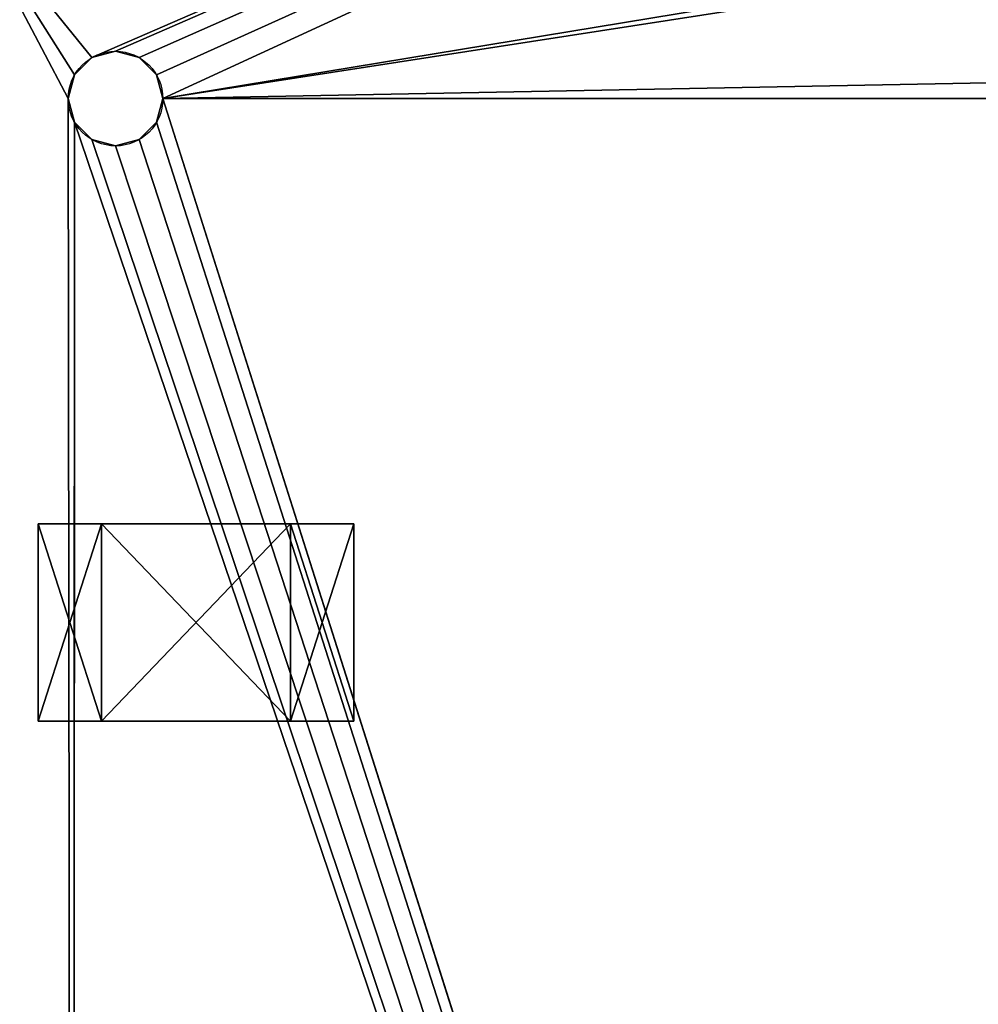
# Model space of a CAD drawing. Extents: x 0 to 185, y 0 to 44.
# Tile 18 of 23: x 167 to 173, y 30 to 36. Entities that reach past the tile are written whole.
import ezdxf

# ---------------------------------------------------------------- set-up
doc = ezdxf.new("R2010")
doc.units = 0
doc.header["$MEASUREMENT"] = 0
doc.layers.get('0').update_dxf_attribs({"color": 13, "linetype": 'CONTINUOUS'})

# ---------------------------------------------------------------- blocks, each defined once
blk = doc.blocks.new('C0805')
for p, q in [((-0.6, 0.625), (-1, 0.625)), ((-1, 0.625), (-1, 0.625, 0.8)), ((-1, -0.625), (-1, 0.625)), ((-1, 0.625, 0.8), (-0.6, 0.625, 0.8)), ((-1, -0.625, 0.8), (-1, 0.625, 0.8)), ((0.6, 0.625), (-0.6, 0.625)), ((-0.6, 0.625), (-0.6, 0.625, 0.1)), ((-0.6, 0.625, 0.1), (-0.6, 0.625, 0.8)), ((-0.6, -0.625), (-0.6, 0.625)), ((-0.6, -0.625, 0.1), (-0.6, 0.625, 0.1)), ((-0.6, 0.625, 0.8), (0.6, 0.625, 0.8)), ((-0.6, -0.625, 0.8), (-0.6, 0.625, 0.8)), ((0.6, 0.625, 0.8), (0.6, 0.625, 0.1)), ((0.6, -0.625, 0.1), (0.6, 0.625, 0.1)), ((0.6, -0.625), (0.6, 0.625)), ((1, 0.625), (0.6, 0.625)), ((0.6, 0.625, 0.1), (0.6, 0.625)), ((0.6, 0.625, 0.8), (1, 0.625, 0.8)), ((0.6, -0.625, 0.8), (0.6, 0.625, 0.8)), ((1, 0.625, 0.8), (1, 0.625)), ((1, -0.625), (1, 0.625)), ((1, -0.625, 0.8), (1, 0.625, 0.8)), ((-1, -0.625), (-1, -0.625, 0.8)), ((-0.6, -0.625), (-1, -0.625)), ((-1, -0.625, 0.8), (-0.6, -0.625, 0.8)), ((0.6, -0.625), (-0.6, -0.625)), ((-0.6, -0.625, 0.1), (-0.6, -0.625, 0.8)), ((-0.6, -0.625), (-0.6, -0.625, 0.1)), ((-0.6, -0.625, 0.8), (0.6, -0.625, 0.8)), ((1, -0.625), (0.6, -0.625)), ((0.6, -0.625, 0.8), (1, -0.625, 0.8)), ((0.6, -0.625, 0.1), (0.6, -0.625)), ((0.6, -0.625, 0.8), (0.6, -0.625, 0.1)), ((1, -0.625, 0.8), (1, -0.625))]:
    blk.add_line(p, q)
at = {"color": 9}
mesh = blk.add_polyface(dxfattribs=at)
corners = [(-1, 0.625, 0.8), (-0.6, 0.625), (-1, 0.625), (-0.6, 0.625, 0.1), (-0.6, 0.625, 0.8)]
mesh.append_faces([[corners[k] for k in face] for face in [(0, 1, 2), (3, 0, 4)]], dxfattribs={"vtx0": -1, "color": 9})
mesh.append_faces([[corners[k] for k in face] for face in [(1, 0, 3)]], dxfattribs={"vtx0": -1, "vtx1": -1, "color": 9})
mesh = blk.add_polyface(dxfattribs=at)
corners = [(-0.6, 0.625), (-1, -0.625), (-1, 0.625), (-0.6, -0.625)]
mesh.append_faces([[corners[k] for k in face] for face in [(0, 1, 2), (1, 0, 3)]], dxfattribs={"vtx0": -1, "color": 9})
mesh = blk.add_polyface(dxfattribs=at)
corners = [(-1, 0.625, 0.8), (-1, -0.625), (-1, -0.625, 0.8), (-1, 0.625)]
mesh.append_faces([[corners[k] for k in face] for face in [(0, 1, 2), (1, 0, 3)]], dxfattribs={"vtx0": -1, "color": 9})
mesh = blk.add_polyface(dxfattribs=at)
corners = [(-0.6, -0.625, 0.8), (-1, 0.625, 0.8), (-1, -0.625, 0.8), (-0.6, 0.625, 0.8)]
mesh.append_faces([[corners[k] for k in face] for face in [(0, 1, 2), (1, 0, 3)]], dxfattribs={"vtx0": -1, "color": 9})
at = {"color": 43}
mesh = blk.add_polyface(dxfattribs=at)
corners = [(-0.6, 0.625, 0.1), (0.6, 0.625), (-0.6, 0.625), (0.6, 0.625, 0.1), (-0.6, 0.625, 0.8), (0.6, 0.625, 0.8)]
mesh.append_faces([[corners[k] for k in face] for face in [(0, 1, 2), (3, 4, 5)]], dxfattribs={"vtx0": -1, "color": 43})
mesh.append_faces([[corners[k] for k in face] for face in [(1, 0, 3)]], dxfattribs={"vtx0": -1, "vtx1": -1, "color": 43})
mesh.append_faces([[corners[k] for k in face] for face in [(3, 0, 4)]], dxfattribs={"vtx0": -1, "vtx2": -1, "color": 43})
mesh = blk.add_polyface(dxfattribs=at)
corners = [(0.6, 0.625), (-0.6, -0.625), (-0.6, 0.625), (0.6, -0.625)]
mesh.append_faces([[corners[k] for k in face] for face in [(0, 1, 2), (1, 0, 3)]], dxfattribs={"vtx0": -1, "color": 43})
mesh = blk.add_polyface()
corners = [(-0.6, 0.625, 0.1), (-0.6, -0.625, 0.8), (-0.6, -0.625, 0.1), (-0.6, 0.625, 0.8)]
mesh.append_faces([[corners[k] for k in face] for face in [(0, 1, 2), (1, 0, 3)]], dxfattribs={"vtx0": -1})
mesh = blk.add_polyface()
corners = [(-0.6, 0.625), (-0.6, -0.625, 0.1), (-0.6, -0.625), (-0.6, 0.625, 0.1)]
mesh.append_faces([[corners[k] for k in face] for face in [(0, 1, 2), (1, 0, 3)]], dxfattribs={"vtx0": -1})
mesh = blk.add_polyface(dxfattribs=at)
corners = [(0.6, -0.625, 0.8), (-0.6, 0.625, 0.8), (-0.6, -0.625, 0.8), (0.6, 0.625, 0.8)]
mesh.append_faces([[corners[k] for k in face] for face in [(0, 1, 2), (1, 0, 3)]], dxfattribs={"vtx0": -1, "color": 43})
at = {"color": 9}
mesh = blk.add_polyface(dxfattribs=at)
corners = [(0.6, 0.625, 0.1), (1, 0.625), (0.6, 0.625), (1, 0.625, 0.8), (0.6, 0.625, 0.8)]
mesh.append_faces([[corners[k] for k in face] for face in [(0, 1, 2), (3, 0, 4)]], dxfattribs={"vtx0": -1, "color": 9})
mesh.append_faces([[corners[k] for k in face] for face in [(1, 0, 3)]], dxfattribs={"vtx0": -1, "vtx1": -1, "color": 9})
mesh = blk.add_polyface(dxfattribs=at)
corners = [(1, 0.625), (0.6, -0.625), (0.6, 0.625), (1, -0.625)]
mesh.append_faces([[corners[k] for k in face] for face in [(0, 1, 2), (1, 0, 3)]], dxfattribs={"vtx0": -1, "color": 9})
mesh = blk.add_polyface()
corners = [(0.6, 0.625, 0.1), (0.6, -0.625), (0.6, -0.625, 0.1), (0.6, 0.625)]
mesh.append_faces([[corners[k] for k in face] for face in [(0, 1, 2), (1, 0, 3)]], dxfattribs={"vtx0": -1})
mesh = blk.add_polyface()
corners = [(0.6, 0.625, 0.8), (0.6, -0.625, 0.1), (0.6, -0.625, 0.8), (0.6, 0.625, 0.1)]
mesh.append_faces([[corners[k] for k in face] for face in [(0, 1, 2), (1, 0, 3)]], dxfattribs={"vtx0": -1})
mesh = blk.add_polyface(dxfattribs=at)
corners = [(1, -0.625, 0.8), (0.6, 0.625, 0.8), (0.6, -0.625, 0.8), (1, 0.625, 0.8)]
mesh.append_faces([[corners[k] for k in face] for face in [(0, 1, 2), (1, 0, 3)]], dxfattribs={"vtx0": -1, "color": 9})
mesh = blk.add_polyface(dxfattribs=at)
corners = [(1, 0.625), (1, -0.625, 0.8), (1, -0.625), (1, 0.625, 0.8)]
mesh.append_faces([[corners[k] for k in face] for face in [(0, 1, 2), (1, 0, 3)]], dxfattribs={"vtx0": -1, "color": 9})
mesh = blk.add_polyface(dxfattribs=at)
corners = [(-0.6, -0.625, 0.1), (-1, -0.625), (-0.6, -0.625), (-1, -0.625, 0.8), (-0.6, -0.625, 0.8)]
mesh.append_faces([[corners[k] for k in face] for face in [(0, 1, 2), (3, 0, 4)]], dxfattribs={"vtx0": -1, "color": 9})
mesh.append_faces([[corners[k] for k in face] for face in [(1, 0, 3)]], dxfattribs={"vtx0": -1, "vtx1": -1, "color": 9})
at = {"color": 43}
mesh = blk.add_polyface(dxfattribs=at)
corners = [(0.6, -0.625, 0.1), (-0.6, -0.625), (0.6, -0.625), (-0.6, -0.625, 0.1), (-0.6, -0.625, 0.8), (0.6, -0.625, 0.8)]
mesh.append_faces([[corners[k] for k in face] for face in [(0, 1, 2), (4, 0, 5)]], dxfattribs={"vtx0": -1, "color": 43})
mesh.append_faces([[corners[k] for k in face] for face in [(1, 0, 3), (3, 0, 4)]], dxfattribs={"vtx0": -1, "vtx1": -1, "color": 43})
at = {"color": 9}
mesh = blk.add_polyface(dxfattribs=at)
corners = [(1, -0.625, 0.8), (0.6, -0.625), (1, -0.625), (0.6, -0.625, 0.1), (0.6, -0.625, 0.8)]
mesh.append_faces([[corners[k] for k in face] for face in [(0, 1, 2), (3, 0, 4)]], dxfattribs={"vtx0": -1, "color": 9})
mesh.append_faces([[corners[k] for k in face] for face in [(1, 0, 3)]], dxfattribs={"vtx0": -1, "vtx1": -1, "color": 9})

msp = doc.modelspace()

# ---------------------------------------------------------------- linework, layer by layer
for p, q in [((167.77, 36, 0.8), (167.77, 36, -0.8)), ((167.62, 35.9598, 0.8), (167.62, 35.9598, -0.8)), ((167.92, 35.9598, 0.8), (167.92, 35.9598, -0.8)), ((167.5102, 35.85, 0.8), (167.5102, 35.85, -0.8)), ((168.0298, 35.85, 0.8), (168.0298, 35.85, -0.8)), ((167.47, 35.7, 0.8), (167.47, 35.7, -0.8)), ((168.07, 35.7, 0.8), (168.07, 35.7, -0.8)), ((167.5102, 35.55, 0.8), (167.5102, 35.55, -0.8)), ((168.0298, 35.55, 0.8), (168.0298, 35.55, -0.8)), ((167.62, 35.4402, 0.8), (167.62, 35.4402, -0.8)), ((167.92, 35.4402, 0.8), (167.92, 35.4402, -0.8)), ((167.77, 35.4, 0.8), (167.77, 35.4, -0.8))]:
    msp.add_line(p, q)
for centre in [(167.77, 35.7, 0.8), (167.77, 35.7, -0.8)]:
    msp.add_circle(centre, 0.3)

# ---------------------------------------------------------------- block references
msp.add_blockref('C0805', (168.28, 32.38, 0.8))

# ---------------------------------------------------------------- meshes
at = {"color": 7}
mesh = msp.add_polyface(dxfattribs=at)
corners = [(0, 43.5, 0.8), (7.5, 37.27, 0.8), (185, 43.5, 0.8), (7.65, 37.2298, 0.8), (7.7598, 37.12, 0.8), (7.8, 36.97, 0.8), (18.5, 37.27, 0.8), (18.65, 37.2298, 0.8), (18.7598, 37.12, 0.8), (18.8, 36.97, 0.8), (19.77, 36, 0.8), (19.92, 35.9598, 0.8), (20.0298, 35.85, 0.8), (20.07, 35.7, 0.8), (32.5, 32.35, 0.8), (31.575, 32.1021, 0.8), (30.8979, 31.425, 0.8), (30.65, 30.5, 0.8), (33.425, 32.1021, 0.8), (11.65, 22.98, 0.8), (0, 12.5, 0.8), (167.5, 12.5, 0.8), (11.8, 23.0202, 0.8), (11.9098, 23.13, 0.8), (11.95, 23.28, 0.8), (32.5, 28.65, 0.8), (31.575, 28.8979, 0.8), (17.08, 35.4402, 0.8), (17.23, 35.4, 0.8), (17.38, 35.4402, 0.8), (17.4898, 35.55, 0.8), (17.53, 35.7, 0.8), (19.62, 35.4402, 0.8), (19.77, 35.4, 0.8), (19.92, 35.4402, 0.8), (20.0298, 35.55, 0.8), (30.8979, 29.575, 0.8), (33.425, 28.8979, 0.8), (34.1021, 29.575, 0.8), (34.35, 30.5, 0.8)]
mesh.append_faces([[corners[k] for k in face] for face in [(0, 1, 2), (14, 13, 15), (15, 13, 16), (16, 13, 17), (19, 21, 22), (22, 21, 23), (23, 21, 24), (27, 26, 28), (28, 26, 29), (29, 26, 30), (30, 26, 31), (32, 26, 33), (33, 26, 34), (34, 26, 35), (35, 26, 13), (25, 21, 37), (37, 21, 38), (38, 21, 39)]], dxfattribs={"vtx0": -1, "vtx1": -1, "color": 7})
mesh.append_faces([[corners[k] for k in face] for face in [(2, 5, 6), (2, 9, 10), (2, 13, 14), (24, 21, 25), (31, 26, 32)]], dxfattribs={"vtx0": -1, "vtx1": -1, "vtx2": -1, "color": 7})
mesh.append_faces([[corners[k] for k in face] for face in [(2, 1, 3), (2, 3, 4), (2, 4, 5), (2, 6, 7), (2, 7, 8), (2, 8, 9), (2, 10, 11), (2, 11, 12), (2, 12, 13), (2, 14, 18), (19, 20, 21), (24, 25, 26), (13, 26, 36), (13, 36, 17)]], dxfattribs={"vtx0": -1, "vtx2": -1, "color": 7})
mesh = msp.add_polyface(dxfattribs=at)
corners = [(7.5, 37.27, -0.8), (0, 43.5, -0.8), (185, 43.5, -0.8), (7.65, 37.2298, -0.8), (7.7598, 37.12, -0.8), (7.8, 36.97, -0.8), (18.5, 37.27, -0.8), (18.65, 37.2298, -0.8), (18.7598, 37.12, -0.8), (18.8, 36.97, -0.8), (19.77, 36, -0.8), (19.92, 35.9598, -0.8), (20.0298, 35.85, -0.8), (20.07, 35.7, -0.8), (32.5, 32.35, -0.8), (31.575, 32.1021, -0.8), (30.8979, 31.425, -0.8), (30.65, 30.5, -0.8), (33.425, 32.1021, -0.8), (0, 12.5, -0.8), (11.65, 22.98, -0.8), (167.5, 12.5, -0.8), (11.8, 23.0202, -0.8), (11.9098, 23.13, -0.8), (11.95, 23.28, -0.8), (32.5, 28.65, -0.8), (31.575, 28.8979, -0.8), (17.08, 35.4402, -0.8), (17.23, 35.4, -0.8), (17.38, 35.4402, -0.8), (17.4898, 35.55, -0.8), (17.53, 35.7, -0.8), (19.62, 35.4402, -0.8), (19.77, 35.4, -0.8), (19.92, 35.4402, -0.8), (20.0298, 35.55, -0.8), (30.8979, 29.575, -0.8), (33.425, 28.8979, -0.8), (34.1021, 29.575, -0.8), (34.35, 30.5, -0.8)]
mesh.append_faces([[corners[k] for k in face] for face in [(0, 2, 3), (3, 2, 4), (4, 2, 5), (6, 2, 7), (7, 2, 8), (8, 2, 9), (10, 2, 11), (11, 2, 12), (12, 2, 13), (14, 2, 18), (19, 20, 21), (25, 24, 26), (26, 13, 36), (36, 13, 17)]], dxfattribs={"vtx0": -1, "vtx1": -1, "color": 7})
mesh.append_faces([[corners[k] for k in face] for face in [(5, 2, 6), (9, 2, 10), (13, 2, 14), (21, 24, 25), (26, 31, 32)]], dxfattribs={"vtx0": -1, "vtx1": -1, "vtx2": -1, "color": 7})
mesh.append_faces([[corners[k] for k in face] for face in [(0, 1, 2), (13, 14, 15), (13, 15, 16), (13, 16, 17), (21, 20, 22), (21, 22, 23), (21, 23, 24), (26, 27, 28), (26, 28, 29), (26, 29, 30), (26, 30, 31), (26, 32, 33), (26, 33, 34), (26, 34, 35), (26, 35, 13), (21, 25, 37), (21, 37, 38), (21, 38, 39)]], dxfattribs={"vtx0": -1, "vtx2": -1, "color": 7})
mesh = msp.add_polyface(dxfattribs=at)
corners = [(185, 43.5, 0.8), (33.425, 32.1021, 0.8), (34.1021, 31.425, 0.8), (34.35, 30.5, 0.8), (166.35, 37.2298, 0.8), (151.575, 32.1021, 0.8), (150.8979, 31.425, 0.8), (150.65, 30.5, 0.8), (152.5, 32.35, 0.8), (153.425, 32.1021, 0.8), (154.1021, 31.425, 0.8), (154.35, 30.5, 0.8), (166.2402, 37.12, 0.8), (164.9702, 35.85, 0.8), (164.93, 35.7, 0.8), (161.94, 24.13, 0.8), (161.94, 16.51, 0.8), (161.9802, 24.28, 0.8), (167.5, 12.5, 0.8), (162.09, 16.2502, 0.8), (161.9802, 16.36, 0.8), (150.8979, 29.575, 0.8), (151.575, 28.8979, 0.8), (152.5, 28.65, 0.8), (153.425, 28.8979, 0.8), (154.1021, 29.575, 0.8), (161.9802, 16.66, 0.8), (161.9802, 23.98, 0.8), (162.09, 16.7698, 0.8), (162.09, 23.8702, 0.8), (162.24, 16.81, 0.8), (162.24, 23.83, 0.8), (162.39, 16.7698, 0.8), (162.39, 23.8702, 0.8), (162.4998, 16.66, 0.8), (162.4998, 23.98, 0.8), (162.54, 16.51, 0.8), (162.54, 24.13, 0.8)]
mesh.append_faces([[corners[k] for k in face] for face in [(5, 3, 6), (6, 3, 7), (4, 11, 12), (13, 11, 14), (21, 20, 22), (22, 20, 23), (23, 20, 24), (24, 20, 25), (25, 20, 11), (26, 15, 16), (15, 26, 27), (27, 28, 29), (29, 30, 31), (31, 32, 33), (33, 34, 35), (35, 36, 37)]], dxfattribs={"vtx0": -1, "vtx1": -1, "color": 7})
mesh.append_faces([[corners[k] for k in face] for face in [(0, 3, 4), (4, 3, 5), (12, 11, 13), (14, 11, 15), (15, 11, 16), (3, 18, 19), (3, 20, 21)]], dxfattribs={"vtx0": -1, "vtx1": -1, "vtx2": -1, "color": 7})
mesh.append_faces([[corners[k] for k in face] for face in [(0, 1, 2), (0, 2, 3), (4, 5, 8), (4, 8, 9), (4, 9, 10), (4, 10, 11), (14, 15, 17), (3, 19, 20), (3, 21, 7), (11, 20, 16), (27, 26, 28), (29, 28, 30), (31, 30, 32), (33, 32, 34), (35, 34, 36)]], dxfattribs={"vtx0": -1, "vtx2": -1, "color": 7})
mesh = msp.add_polyface(dxfattribs=at)
corners = [(33.425, 32.1021, -0.8), (185, 43.5, -0.8), (34.1021, 31.425, -0.8), (34.35, 30.5, -0.8), (166.35, 37.2298, -0.8), (151.575, 32.1021, -0.8), (150.8979, 31.425, -0.8), (150.65, 30.5, -0.8), (152.5, 32.35, -0.8), (153.425, 32.1021, -0.8), (154.1021, 31.425, -0.8), (154.35, 30.5, -0.8), (166.2402, 37.12, -0.8), (164.9702, 35.85, -0.8), (164.93, 35.7, -0.8), (161.94, 24.13, -0.8), (161.9802, 24.28, -0.8), (167.5, 12.5, -0.8), (162.09, 16.2502, -0.8), (161.9802, 16.36, -0.8), (150.8979, 29.575, -0.8), (151.575, 28.8979, -0.8), (152.5, 28.65, -0.8), (153.425, 28.8979, -0.8), (154.1021, 29.575, -0.8), (161.94, 16.51, -0.8), (161.9802, 23.98, -0.8), (161.9802, 16.66, -0.8), (162.09, 23.8702, -0.8), (162.09, 16.7698, -0.8), (162.24, 23.83, -0.8), (162.24, 16.81, -0.8), (162.39, 23.8702, -0.8), (162.39, 16.7698, -0.8), (162.4998, 23.98, -0.8), (162.4998, 16.66, -0.8), (162.54, 24.13, -0.8), (162.54, 16.51, -0.8)]
mesh.append_faces([[corners[k] for k in face] for face in [(0, 1, 2), (2, 1, 3), (5, 4, 8), (8, 4, 9), (9, 4, 10), (10, 4, 11), (15, 14, 16), (18, 3, 19), (20, 3, 7), (19, 11, 25), (26, 25, 15), (25, 26, 27), (27, 28, 29), (29, 30, 31), (31, 32, 33), (33, 34, 35), (35, 36, 37)]], dxfattribs={"vtx0": -1, "vtx1": -1, "color": 7})
mesh.append_faces([[corners[k] for k in face] for face in [(3, 1, 4), (3, 4, 5), (11, 12, 13), (11, 14, 15), (17, 3, 18), (19, 3, 20), (25, 11, 15)]], dxfattribs={"vtx0": -1, "vtx1": -1, "vtx2": -1, "color": 7})
mesh.append_faces([[corners[k] for k in face] for face in [(3, 5, 6), (3, 6, 7), (11, 4, 12), (11, 13, 14), (19, 20, 21), (19, 21, 22), (19, 22, 23), (19, 23, 24), (19, 24, 11), (27, 26, 28), (29, 28, 30), (31, 30, 32), (33, 32, 34), (35, 34, 36)]], dxfattribs={"vtx0": -1, "vtx2": -1, "color": 7})
mesh = msp.add_polyface(dxfattribs=at)
corners = [(168.07, 35.7, 0.8), (176.93, 7.81, 0.8), (175.93, 35.7, 0.8), (164.93, 35.7, 0.8), (161.9802, 24.28, 0.8), (162.09, 24.3898, 0.8), (162.24, 24.43, 0.8), (162.39, 24.3898, 0.8), (162.4998, 24.28, 0.8), (162.54, 24.13, 0.8), (166.2402, 37.12, 0.8), (164.9702, 35.85, 0.8), (165.08, 35.9598, 0.8), (165.23, 36, 0.8), (165.38, 35.9598, 0.8), (165.4898, 35.85, 0.8), (165.53, 35.7, 0.8), (166.2, 36.97, 0.8), (185, 43.5, 0.8), (166.35, 37.2298, 0.8), (166.5, 37.27, 0.8), (166.65, 37.2298, 0.8), (166.7598, 37.12, 0.8), (166.8, 36.97, 0.8), (167.62, 35.9598, 0.8), (167.5102, 35.85, 0.8), (167.47, 35.7, 0.8), (167.77, 36, 0.8), (167.92, 35.9598, 0.8), (175.9702, 35.85, 0.8), (167.5, 12.5, 0.8), (164.9702, 35.55, 0.8), (165.08, 35.4402, 0.8), (165.23, 35.4, 0.8), (165.38, 35.4402, 0.8), (165.4898, 35.55, 0.8), (166.2402, 36.82, 0.8), (166.35, 36.7102, 0.8), (166.5, 36.67, 0.8), (166.65, 36.7102, 0.8), (166.7598, 36.82, 0.8), (167.5102, 35.55, 0.8)]
mesh.append_faces([[corners[k] for k in face] for face in [(10, 16, 17), (24, 23, 25), (25, 23, 26), (29, 0, 2), (3, 30, 31), (31, 30, 32), (32, 30, 33), (33, 30, 34), (34, 30, 35), (35, 30, 16), (17, 30, 36), (36, 30, 37), (37, 30, 38), (38, 30, 39), (39, 30, 40), (40, 30, 23), (26, 30, 41)]], dxfattribs={"vtx0": -1, "vtx1": -1, "color": 7})
mesh.append_faces([[corners[k] for k in face] for face in [(0, 1, 2), (18, 23, 24), (16, 30, 17), (23, 30, 26)]], dxfattribs={"vtx0": -1, "vtx1": -1, "vtx2": -1, "color": 7})
mesh.append_faces([[corners[k] for k in face] for face in [(3, 4, 5), (3, 5, 6), (3, 6, 7), (3, 7, 8), (3, 8, 9), (10, 11, 12), (10, 12, 13), (10, 13, 14), (10, 14, 15), (10, 15, 16), (18, 19, 20), (18, 20, 21), (18, 21, 22), (18, 22, 23), (18, 24, 27), (18, 27, 28)]], dxfattribs={"vtx0": -1, "vtx2": -1, "color": 7})
mesh = msp.add_polyface(dxfattribs=at)
corners = [(161.9802, 24.28, -0.8), (164.93, 35.7, -0.8), (162.09, 24.3898, -0.8), (162.24, 24.43, -0.8), (162.39, 24.3898, -0.8), (162.4998, 24.28, -0.8), (162.54, 24.13, -0.8), (164.9702, 35.85, -0.8), (166.2402, 37.12, -0.8), (165.08, 35.9598, -0.8), (165.23, 36, -0.8), (165.38, 35.9598, -0.8), (165.4898, 35.85, -0.8), (165.53, 35.7, -0.8), (166.2, 36.97, -0.8), (166.35, 37.2298, -0.8), (185, 43.5, -0.8), (166.5, 37.27, -0.8), (166.65, 37.2298, -0.8), (166.7598, 37.12, -0.8), (166.8, 36.97, -0.8), (167.62, 35.9598, -0.8), (167.5102, 35.85, -0.8), (167.47, 35.7, -0.8), (167.77, 36, -0.8), (167.92, 35.9598, -0.8), (168.07, 35.7, -0.8), (175.9702, 35.85, -0.8), (175.93, 35.7, -0.8), (167.5, 12.5, -0.8), (164.9702, 35.55, -0.8), (165.08, 35.4402, -0.8), (165.23, 35.4, -0.8), (165.38, 35.4402, -0.8), (165.4898, 35.55, -0.8), (166.2402, 36.82, -0.8), (166.35, 36.7102, -0.8), (166.5, 36.67, -0.8), (166.65, 36.7102, -0.8), (166.7598, 36.82, -0.8), (167.5102, 35.55, -0.8), (176.93, 7.81, -0.8)]
mesh.append_faces([[corners[k] for k in face] for face in [(0, 1, 2), (2, 1, 3), (3, 1, 4), (4, 1, 5), (5, 1, 6), (7, 8, 9), (9, 8, 10), (10, 8, 11), (11, 8, 12), (12, 8, 13), (15, 16, 17), (17, 16, 18), (18, 16, 19), (19, 16, 20), (21, 16, 24), (24, 16, 25)]], dxfattribs={"vtx0": -1, "vtx1": -1, "color": 7})
mesh.append_faces([[corners[k] for k in face] for face in [(20, 16, 21), (29, 13, 14), (29, 20, 23), (41, 26, 28)]], dxfattribs={"vtx0": -1, "vtx1": -1, "vtx2": -1, "color": 7})
mesh.append_faces([[corners[k] for k in face] for face in [(13, 8, 14), (20, 21, 22), (20, 22, 23), (26, 27, 28), (29, 1, 30), (29, 30, 31), (29, 31, 32), (29, 32, 33), (29, 33, 34), (29, 34, 13), (29, 14, 35), (29, 35, 36), (29, 36, 37), (29, 37, 38), (29, 38, 39), (29, 39, 20), (29, 23, 40)]], dxfattribs={"vtx0": -1, "vtx2": -1, "color": 7})
mesh = msp.add_polyface(dxfattribs=at)
corners = [(167.5, 12.5, 0.8), (176.9702, 7.66, 0.8), (167.5102, 35.55, 0.8), (167.62, 35.4402, 0.8), (167.77, 35.4, 0.8), (167.92, 35.4402, 0.8), (168.0298, 35.55, 0.8), (168.07, 35.7, 0.8), (176.93, 7.81, 0.8), (175.93, 35.7, 0.8), (175.9702, 35.55, 0.8), (176.08, 35.4402, 0.8), (176.23, 35.4, 0.8), (176.38, 35.4402, 0.8), (176.4898, 35.55, 0.8), (176.53, 35.7, 0.8), (177.53, 7.81, 0.8), (178.2, 6.54, 0.8), (177.65, 36.7102, 0.8), (178.8, 6.54, 0.8), (179.47, 7.81, 0.8), (178.92, 35.4402, 0.8), (179.0298, 35.55, 0.8), (182.1898, 22.71, 0.8), (185, 0, 0.8), (182.23, 22.86, 0.8), (177.2, 36.97, 0.8), (176.9702, 7.96, 0.8), (177.08, 8.0698, 0.8), (178.47, 35.7, 0.8), (178.2402, 6.69, 0.8), (178.35, 6.7998, 0.8), (181.63, 22.86, 0.8), (179.07, 35.7, 0.8), (185, 43.5, 0.8), (178.5, 6.84, 0.8), (178.5102, 35.55, 0.8), (178.65, 6.7998, 0.8), (178.62, 35.4402, 0.8), (178.77, 35.4, 0.8), (178.7598, 6.69, 0.8), (177.23, 8.11, 0.8), (177.2402, 36.82, 0.8), (177.38, 8.0698, 0.8), (177.5, 36.67, 0.8), (177.4898, 7.96, 0.8), (162.54, 16.51, 0.8), (162.54, 24.13, 0.8), (164.93, 35.7, 0.8)]
mesh.append_faces([[corners[k] for k in face] for face in [(2, 1, 3), (3, 1, 4), (4, 1, 5), (5, 1, 6), (6, 1, 7), (9, 8, 10), (10, 8, 11), (11, 8, 12), (12, 8, 13), (13, 8, 14), (14, 8, 15), (21, 20, 22), (23, 24, 25), (34, 25, 24), (35, 29, 31), (29, 35, 36), (36, 37, 38), (38, 37, 39), (39, 19, 21), (41, 26, 28)]], dxfattribs={"vtx0": -1, "vtx1": -1, "color": 7})
mesh.append_faces([[corners[k] for k in face] for face in [(0, 1, 2), (16, 17, 18), (19, 20, 21), (32, 33, 20), (46, 0, 47), (47, 0, 48)]], dxfattribs={"vtx0": -1, "vtx1": -1, "vtx2": -1, "color": 7})
mesh.append_faces([[corners[k] for k in face] for face in [(7, 1, 8), (26, 8, 27), (26, 27, 28), (29, 17, 30), (29, 30, 31), (36, 35, 37), (39, 37, 40), (39, 40, 19), (42, 41, 43), (44, 43, 45), (44, 45, 16)]], dxfattribs={"vtx0": -1, "vtx2": -1, "color": 7})
mesh = msp.add_polyface(dxfattribs=at)
corners = [(178.47, 35.7, -0.8), (178.5, 6.84, -0.8), (178.35, 6.7998, -0.8), (178.5102, 35.55, -0.8), (178.65, 6.7998, -0.8), (178.62, 35.4402, -0.8), (178.77, 35.4, -0.8), (178.7598, 6.69, -0.8), (178.8, 6.54, -0.8), (178.92, 35.4402, -0.8), (162.54, 24.13, -0.8), (164.93, 35.7, -0.8), (162.54, 16.51, -0.8), (176.93, 7.81, -0.8), (177.2, 36.97, -0.8), (176.9702, 7.96, -0.8), (177.08, 8.0698, -0.8), (178.2, 6.54, -0.8), (178.2402, 6.69, -0.8), (179.07, 35.7, -0.8), (181.63, 22.86, -0.8), (179.47, 7.81, -0.8), (167.5, 12.5, -0.8), (167.5102, 35.55, -0.8), (167.5, 0, -0.8), (176.9702, 7.66, -0.8), (167.62, 35.4402, -0.8), (167.77, 35.4, -0.8), (167.92, 35.4402, -0.8), (168.0298, 35.55, -0.8), (168.07, 35.7, -0.8), (175.93, 35.7, -0.8), (175.9702, 35.55, -0.8), (176.08, 35.4402, -0.8), (176.23, 35.4, -0.8), (176.38, 35.4402, -0.8), (176.4898, 35.55, -0.8), (176.53, 35.7, -0.8), (177.53, 7.81, -0.8), (177.65, 36.7102, -0.8), (179.0298, 35.55, -0.8), (185, 0, -0.8), (182.1898, 22.71, -0.8), (182.23, 22.86, -0.8), (185, 43.5, -0.8), (177.23, 8.11, -0.8), (177.2402, 36.82, -0.8), (177.38, 8.0698, -0.8), (177.5, 36.67, -0.8), (177.4898, 7.96, -0.8)]
mesh.append_faces([[corners[k] for k in face] for face in [(1, 3, 4), (4, 6, 7), (7, 6, 8), (13, 14, 15), (15, 14, 16), (17, 0, 18), (18, 0, 2), (22, 23, 24), (25, 30, 13), (41, 43, 44), (45, 46, 47), (47, 48, 49), (49, 48, 38)]], dxfattribs={"vtx0": -1, "vtx1": -1, "color": 7})
mesh.append_faces([[corners[k] for k in face] for face in [(10, 11, 12), (19, 20, 21), (22, 12, 11), (17, 38, 39), (21, 8, 9)]], dxfattribs={"vtx0": -1, "vtx1": -1, "vtx2": -1, "color": 7})
mesh.append_faces([[corners[k] for k in face] for face in [(0, 1, 2), (1, 0, 3), (4, 3, 5), (4, 5, 6), (8, 6, 9), (25, 23, 26), (25, 26, 27), (25, 27, 28), (25, 28, 29), (25, 29, 30), (13, 31, 32), (13, 32, 33), (13, 33, 34), (13, 34, 35), (13, 35, 36), (13, 36, 37), (21, 9, 40), (41, 42, 43), (14, 45, 16)]], dxfattribs={"vtx0": -1, "vtx2": -1, "color": 7})
mesh = msp.add_polyface(dxfattribs=at)
corners = [(177.65, 36.7102, 0.8), (178.2, 6.54, 0.8), (177.7598, 36.82, 0.8), (177.8, 36.97, 0.8), (179.0298, 35.55, 0.8), (179.47, 7.81, 0.8), (179.07, 35.7, 0.8), (185, 43.5, 0.8), (167.92, 35.9598, 0.8), (168.0298, 35.85, 0.8), (168.07, 35.7, 0.8), (177.35, 37.2298, 0.8), (177.2402, 37.12, 0.8), (175.9702, 35.85, 0.8), (176.08, 35.9598, 0.8), (176.23, 36, 0.8), (176.38, 35.9598, 0.8), (176.4898, 35.85, 0.8), (176.53, 35.7, 0.8), (177.2, 36.97, 0.8), (176.93, 7.81, 0.8), (177.5, 37.27, 0.8), (177.65, 37.2298, 0.8), (177.7598, 37.12, 0.8), (178.5102, 35.85, 0.8), (178.47, 35.7, 0.8), (178.62, 35.9598, 0.8), (178.77, 36, 0.8), (178.92, 35.9598, 0.8), (179.0298, 35.85, 0.8), (181.63, 22.86, 0.8), (181.6702, 23.01, 0.8), (181.78, 23.1198, 0.8), (181.93, 23.16, 0.8), (182.08, 23.1198, 0.8), (182.1898, 23.01, 0.8), (182.23, 22.86, 0.8), (177.23, 8.11, 0.8), (177.2402, 36.82, 0.8), (177.38, 8.0698, 0.8), (177.35, 36.7102, 0.8), (177.5, 36.67, 0.8), (177.53, 7.81, 0.8)]
mesh.append_faces([[corners[k] for k in face] for face in [(0, 1, 2), (2, 1, 3), (4, 5, 6), (11, 10, 12), (12, 18, 19), (24, 3, 25), (19, 37, 38), (38, 39, 40), (40, 39, 41), (41, 42, 0)]], dxfattribs={"vtx0": -1, "vtx1": -1, "color": 7})
mesh.append_faces([[corners[k] for k in face] for face in [(7, 10, 11), (12, 10, 13), (19, 18, 20), (7, 3, 24), (25, 3, 1), (7, 6, 30)]], dxfattribs={"vtx0": -1, "vtx1": -1, "vtx2": -1, "color": 7})
mesh.append_faces([[corners[k] for k in face] for face in [(7, 8, 9), (7, 9, 10), (12, 13, 14), (12, 14, 15), (12, 15, 16), (12, 16, 17), (12, 17, 18), (7, 11, 21), (7, 21, 22), (7, 22, 23), (7, 23, 3), (7, 24, 26), (7, 26, 27), (7, 27, 28), (7, 28, 29), (7, 29, 6), (7, 30, 31), (7, 31, 32), (7, 32, 33), (7, 33, 34), (7, 34, 35), (7, 35, 36)]], dxfattribs={"vtx0": -1, "vtx2": -1, "color": 7})
mesh = msp.add_polyface(dxfattribs=at)
corners = [(167.92, 35.9598, -0.8), (185, 43.5, -0.8), (168.0298, 35.85, -0.8), (168.07, 35.7, -0.8), (177.35, 37.2298, -0.8), (177.2402, 37.12, -0.8), (175.9702, 35.85, -0.8), (176.08, 35.9598, -0.8), (176.23, 36, -0.8), (176.38, 35.9598, -0.8), (176.4898, 35.85, -0.8), (176.53, 35.7, -0.8), (177.2, 36.97, -0.8), (176.93, 7.81, -0.8), (177.5, 37.27, -0.8), (177.65, 37.2298, -0.8), (177.7598, 37.12, -0.8), (177.8, 36.97, -0.8), (178.5102, 35.85, -0.8), (178.47, 35.7, -0.8), (178.2, 6.54, -0.8), (178.62, 35.9598, -0.8), (178.77, 36, -0.8), (178.92, 35.9598, -0.8), (179.0298, 35.85, -0.8), (179.07, 35.7, -0.8), (181.63, 22.86, -0.8), (181.6702, 23.01, -0.8), (181.78, 23.1198, -0.8), (181.93, 23.16, -0.8), (182.08, 23.1198, -0.8), (182.1898, 23.01, -0.8), (182.23, 22.86, -0.8), (177.65, 36.7102, -0.8), (177.7598, 36.82, -0.8), (179.47, 7.81, -0.8), (179.0298, 35.55, -0.8), (177.23, 8.11, -0.8), (177.2402, 36.82, -0.8), (177.38, 8.0698, -0.8), (177.35, 36.7102, -0.8), (177.5, 36.67, -0.8), (177.53, 7.81, -0.8)]
mesh.append_faces([[corners[k] for k in face] for face in [(0, 1, 2), (2, 1, 3), (6, 5, 7), (7, 5, 8), (8, 5, 9), (9, 5, 10), (10, 5, 11), (4, 1, 14), (14, 1, 15), (15, 1, 16), (16, 1, 17), (18, 1, 21), (21, 1, 22), (22, 1, 23), (23, 1, 24), (24, 1, 25), (26, 1, 27), (27, 1, 28), (28, 1, 29), (29, 1, 30), (30, 1, 31), (31, 1, 32)]], dxfattribs={"vtx0": -1, "vtx1": -1, "color": 7})
mesh.append_faces([[corners[k] for k in face] for face in [(3, 1, 4), (3, 5, 6), (11, 12, 13), (17, 1, 18), (17, 19, 20), (25, 1, 26)]], dxfattribs={"vtx0": -1, "vtx1": -1, "vtx2": -1, "color": 7})
mesh.append_faces([[corners[k] for k in face] for face in [(3, 4, 5), (11, 5, 12), (17, 18, 19), (20, 33, 34), (20, 34, 17), (35, 36, 25), (37, 12, 38), (39, 38, 40), (39, 40, 41), (42, 41, 33)]], dxfattribs={"vtx0": -1, "vtx2": -1, "color": 7})
at = {"color": 9}
mesh = msp.add_polyface(dxfattribs=at)
corners = [(167.77, 36, 0.8), (167.62, 35.9598, -0.8), (167.77, 36, -0.8), (167.62, 35.9598, 0.8)]
mesh.append_faces([[corners[k] for k in face] for face in [(0, 1, 2), (1, 0, 3)]], dxfattribs={"vtx0": -1, "color": 9})
mesh = msp.add_polyface(dxfattribs=at)
corners = [(167.92, 35.9598, 0.8), (167.77, 36, -0.8), (167.92, 35.9598, -0.8), (167.77, 36, 0.8)]
mesh.append_faces([[corners[k] for k in face] for face in [(0, 1, 2), (1, 0, 3)]], dxfattribs={"vtx0": -1, "color": 9})
mesh = msp.add_polyface(dxfattribs=at)
corners = [(167.62, 35.9598, 0.8), (167.5102, 35.85, -0.8), (167.62, 35.9598, -0.8), (167.5102, 35.85, 0.8)]
mesh.append_faces([[corners[k] for k in face] for face in [(0, 1, 2), (1, 0, 3)]], dxfattribs={"vtx0": -1, "color": 9})
mesh = msp.add_polyface(dxfattribs=at)
corners = [(168.0298, 35.85, 0.8), (167.92, 35.9598, -0.8), (168.0298, 35.85, -0.8), (167.92, 35.9598, 0.8)]
mesh.append_faces([[corners[k] for k in face] for face in [(0, 1, 2), (1, 0, 3)]], dxfattribs={"vtx0": -1, "color": 9})
mesh = msp.add_polyface(dxfattribs=at)
corners = [(167.5102, 35.85, -0.8), (167.47, 35.7, 0.8), (167.47, 35.7, -0.8), (167.5102, 35.85, 0.8)]
mesh.append_faces([[corners[k] for k in face] for face in [(0, 1, 2), (1, 0, 3)]], dxfattribs={"vtx0": -1, "color": 9})
mesh = msp.add_polyface(dxfattribs=at)
corners = [(168.0298, 35.85, 0.8), (168.07, 35.7, -0.8), (168.07, 35.7, 0.8), (168.0298, 35.85, -0.8)]
mesh.append_faces([[corners[k] for k in face] for face in [(0, 1, 2), (1, 0, 3)]], dxfattribs={"vtx0": -1, "color": 9})
mesh = msp.add_polyface(dxfattribs=at)
corners = [(167.47, 35.7, -0.8), (167.5102, 35.55, 0.8), (167.5102, 35.55, -0.8), (167.47, 35.7, 0.8)]
mesh.append_faces([[corners[k] for k in face] for face in [(0, 1, 2), (1, 0, 3)]], dxfattribs={"vtx0": -1, "color": 9})
mesh = msp.add_polyface(dxfattribs=at)
corners = [(168.07, 35.7, 0.8), (168.0298, 35.55, -0.8), (168.0298, 35.55, 0.8), (168.07, 35.7, -0.8)]
mesh.append_faces([[corners[k] for k in face] for face in [(0, 1, 2), (1, 0, 3)]], dxfattribs={"vtx0": -1, "color": 9})
at = {"color": 7}
mesh = msp.add_polyface(dxfattribs=at)
corners = [(179.47, 7.81, -0.8), (181.63, 22.86, -0.8), (179.5102, 7.96, -0.8), (179.62, 8.0698, -0.8), (179.77, 8.11, -0.8), (179.92, 8.0698, -0.8), (180.0298, 7.96, -0.8), (180.07, 7.81, -0.8), (167.5, 12.5, -0.8), (162.09, 16.2502, -0.8), (162.24, 16.21, -0.8), (162.39, 16.2502, -0.8), (162.4998, 16.36, -0.8), (162.54, 16.51, -0.8), (167.5, 0, -0.8), (167.5102, 35.55, -0.8), (176.9702, 7.66, -0.8), (178.2402, 6.39, -0.8), (178.35, 6.2802, -0.8), (185, 0, -0.8), (177.08, 7.5502, -0.8), (177.23, 7.51, -0.8), (177.38, 7.5502, -0.8), (177.4898, 7.66, -0.8), (177.53, 7.81, -0.8), (178.2, 6.54, -0.8), (178.5, 6.24, -0.8), (178.65, 6.2802, -0.8), (178.7598, 6.39, -0.8), (178.8, 6.54, -0.8), (179.5102, 7.66, -0.8), (179.62, 7.5502, -0.8), (179.77, 7.51, -0.8), (179.92, 7.5502, -0.8), (180.0298, 7.66, -0.8), (181.6702, 22.71, -0.8), (181.78, 22.6002, -0.8), (181.93, 22.56, -0.8), (182.08, 22.6002, -0.8), (182.1898, 22.71, -0.8)]
mesh.append_faces([[corners[k] for k in face] for face in [(0, 1, 2), (2, 1, 3), (3, 1, 4), (4, 1, 5), (5, 1, 6), (6, 1, 7), (14, 18, 19), (17, 24, 25), (30, 29, 0)]], dxfattribs={"vtx0": -1, "vtx1": -1, "color": 7})
mesh.append_faces([[corners[k] for k in face] for face in [(14, 15, 16), (14, 16, 17), (19, 29, 30), (19, 7, 1)]], dxfattribs={"vtx0": -1, "vtx1": -1, "vtx2": -1, "color": 7})
mesh.append_faces([[corners[k] for k in face] for face in [(8, 9, 10), (8, 10, 11), (8, 11, 12), (8, 12, 13), (14, 17, 18), (17, 16, 20), (17, 20, 21), (17, 21, 22), (17, 22, 23), (17, 23, 24), (19, 18, 26), (19, 26, 27), (19, 27, 28), (19, 28, 29), (19, 30, 31), (19, 31, 32), (19, 32, 33), (19, 33, 34), (19, 34, 7), (19, 1, 35), (19, 35, 36), (19, 36, 37), (19, 37, 38), (19, 38, 39)]], dxfattribs={"vtx0": -1, "vtx2": -1, "color": 7})
at = {"color": 9}
mesh = msp.add_polyface(dxfattribs=at)
corners = [(167.5102, 35.55, 0.8), (167.62, 35.4402, -0.8), (167.5102, 35.55, -0.8), (167.62, 35.4402, 0.8)]
mesh.append_faces([[corners[k] for k in face] for face in [(0, 1, 2), (1, 0, 3)]], dxfattribs={"vtx0": -1, "color": 9})
mesh = msp.add_polyface(dxfattribs=at)
corners = [(167.92, 35.4402, 0.8), (168.0298, 35.55, -0.8), (167.92, 35.4402, -0.8), (168.0298, 35.55, 0.8)]
mesh.append_faces([[corners[k] for k in face] for face in [(0, 1, 2), (1, 0, 3)]], dxfattribs={"vtx0": -1, "color": 9})
mesh = msp.add_polyface(dxfattribs=at)
corners = [(167.62, 35.4402, 0.8), (167.77, 35.4, -0.8), (167.62, 35.4402, -0.8), (167.77, 35.4, 0.8)]
mesh.append_faces([[corners[k] for k in face] for face in [(0, 1, 2), (1, 0, 3)]], dxfattribs={"vtx0": -1, "color": 9})
mesh = msp.add_polyface(dxfattribs=at)
corners = [(167.77, 35.4, 0.8), (167.92, 35.4402, -0.8), (167.77, 35.4, -0.8), (167.92, 35.4402, 0.8)]
mesh.append_faces([[corners[k] for k in face] for face in [(0, 1, 2), (1, 0, 3)]], dxfattribs={"vtx0": -1, "color": 9})

doc.saveas('drawing.dxf')
